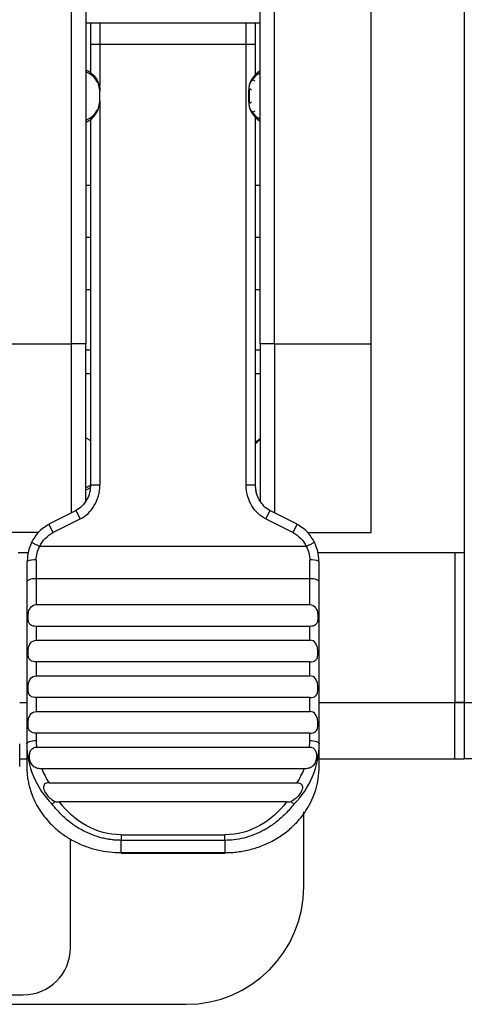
# Model space of a CAD drawing. Header units: millimetres. Extents: x 0 to 419, y 0 to 324.
# Tile 5 of 35: x 88 to 97, y 80 to 100. Entities that reach past the tile are written whole.
import ezdxf

# ---------------------------------------------------------------- set-up
doc = ezdxf.new("R2010")
doc.units = ezdxf.units.MM
doc.header["$LTSCALE"] = 1.5

msp = doc.modelspace()

# ---------------------------------------------------------------- linework, layer by layer
for p, q in [((96.99, 105.259), (96.99, 85.909)), ((95.015, 93.509), (95.015, 103.509)), ((88.665, 93.509), (88.665, 100.809)), ((88.965, 100.688), (88.965, 93.509)), ((92.665, 93.509), (92.665, 100.58)), ((92.965, 93.509), (92.965, 100.701)), ((88.965, 100.31), (92.665, 100.31)), ((89.065, 100.31), (89.065, 99.854)), ((89.265, 100.31), (89.265, 99.854)), ((92.365, 99.854), (92.365, 100.31)), ((92.565, 99.854), (92.565, 100.31)), ((89.065, 99.854), (89.065, 99.255)), ((92.365, 99.854), (89.265, 99.854)), ((89.265, 99.854), (89.265, 98.973)), ((92.365, 90.521), (92.365, 99.854)), ((92.565, 99.854), (92.365, 99.854)), ((92.565, 99.216), (92.565, 99.854)), ((89.257, 98.948), (89.248, 98.984)), ((89.265, 98.659), (89.265, 98.859)), ((92.415, 98.859), (92.415, 98.659)), ((89.265, 98.659), (89.264, 98.633)), ((89.265, 98.659), (89.265, 90.521)), ((92.565, 90.521), (92.565, 98.302)), ((89.065, 98.259), (89.065, 90.521)), ((89.065, 96.859), (88.965, 96.859)), ((92.665, 96.859), (92.565, 96.859)), ((89.065, 95.759), (88.965, 95.759)), ((92.665, 95.759), (92.565, 95.759)), ((88.965, 94.659), (89.065, 94.659)), ((92.565, 94.659), (92.665, 94.659)), ((86.615, 93.509), (88.665, 93.509)), ((88.665, 89.928), (88.665, 93.509)), ((88.965, 93.509), (88.665, 93.509)), ((88.965, 90.144), (88.965, 93.509)), ((92.665, 93.509), (92.665, 90.16)), ((92.965, 93.509), (92.665, 93.509)), ((92.965, 93.509), (95.015, 93.509)), ((92.965, 93.509), (92.965, 89.928)), ((95.015, 89.509), (95.015, 93.509)), ((89.065, 93.373), (88.965, 93.373)), ((92.665, 93.373), (92.565, 93.373)), ((89.065, 92.873), (88.965, 92.873)), ((92.665, 92.873), (92.565, 92.873)), ((89.065, 90.521), (89.265, 90.521)), ((88.759, 89.975), (88.181, 89.684)), ((88.849, 89.796), (88.759, 89.975)), ((92.871, 89.975), (92.781, 89.796)), ((93.449, 89.684), (92.871, 89.975)), ((88.271, 89.506), (88.849, 89.796)), ((92.781, 89.796), (93.359, 89.506)), ((88.181, 89.684), (88.271, 89.506)), ((93.359, 89.506), (93.449, 89.684)), ((87.96, 89.509), (87.32, 89.509)), ((93.67, 89.509), (95.015, 89.509)), ((93.641, 89.212), (87.989, 89.212)), ((87.534, 89.084), (87.746, 89.084)), ((87.715, 88.897), (87.715, 88.459)), ((87.915, 88.925), (87.915, 88.528)), ((93.715, 88.528), (93.715, 88.925)), ((93.884, 89.084), (96.99, 89.084)), ((93.915, 88.459), (93.915, 88.897)), ((96.79, 89.084), (96.79, 85.909)), ((87.915, 88.528), (87.915, 87.979)), ((93.715, 88.528), (87.915, 88.528)), ((93.715, 87.979), (93.715, 88.528)), ((87.715, 88.459), (87.715, 85.032)), ((93.915, 85.032), (93.915, 88.459)), ((87.915, 87.979), (93.715, 87.979)), ((87.915, 87.519), (87.915, 87.224)), ((93.715, 87.519), (87.915, 87.519)), ((93.715, 87.224), (93.715, 87.519)), ((87.915, 87.224), (93.715, 87.224)), ((87.915, 86.764), (87.915, 86.47)), ((93.715, 86.764), (87.915, 86.764)), ((93.715, 86.47), (93.715, 86.764)), ((87.915, 86.47), (93.715, 86.47)), ((87.915, 86.009), (87.915, 85.715)), ((93.715, 86.009), (87.915, 86.009)), ((93.715, 85.715), (93.715, 86.009)), ((87.565, 85.909), (87.715, 85.909)), ((87.565, 85.909), (87.715, 85.909)), ((93.915, 85.909), (96.79, 85.909)), ((93.915, 85.909), (96.79, 85.909)), ((96.79, 85.909), (96.99, 85.909)), ((96.79, 84.709), (96.79, 85.909)), ((96.99, 85.909), (96.79, 85.909)), ((96.99, 85.909), (110.49, 85.909)), ((96.99, 85.909), (96.99, 84.709)), ((87.915, 85.715), (93.715, 85.715)), ((87.915, 85.255), (87.915, 85.1)), ((93.715, 85.255), (87.915, 85.255)), ((93.715, 85.1), (93.715, 85.255)), ((87.565, 84.549), (87.565, 85.032)), ((87.715, 85.032), (87.715, 84.549)), ((87.921, 84.961), (93.709, 84.961)), ((93.915, 84.549), (93.915, 85.032)), ((87.565, 84.709), (87.715, 84.709)), ((93.915, 84.709), (96.79, 84.709)), ((96.79, 84.709), (96.99, 84.709)), ((110.49, 84.709), (96.99, 84.709)), ((93.598, 84.5), (88.032, 84.5)), ((88.187, 84.206), (93.443, 84.206)), ((93.224, 83.798), (88.406, 83.798)), ((93.59, 82.009), (93.59, 83.591)), ((89.715, 83.102), (89.715, 82.984)), ((89.715, 83.102), (91.915, 83.102)), ((91.915, 82.984), (91.915, 83.102)), ((88.64, 80.709), (88.64, 83.012)), ((89.715, 82.723), (89.715, 82.984)), ((91.915, 82.984), (89.715, 82.984)), ((91.915, 82.984), (91.915, 82.723)), ((89.715, 82.723), (91.915, 82.723)), ((89.715, 82.723), (89.715, 82.711)), ((89.715, 82.711), (91.915, 82.711)), ((91.915, 82.711), (91.915, 82.723)), ((77.09, 79.509), (91.09, 79.509)), ((80.54, 79.709), (87.64, 79.709))]:
    msp.add_line(p, q)
at = {"flags": 128}
for points in [[(89.265, 99.854), (89.226, 99.854), (89.189, 99.854), (89.154, 99.854), (89.124, 99.854), (89.099, 99.854), (89.08, 99.854), (89.069, 99.854), (89.065, 99.854)], [(88.965, 91.517), (89.043, 91.475), (89.065, 91.459)], [(92.665, 91.492), (92.637, 91.475), (92.565, 91.416)], [(92.365, 90.521), (92.404, 90.521), (92.442, 90.521), (92.476, 90.521), (92.506, 90.521), (92.531, 90.521), (92.55, 90.521), (92.561, 90.521), (92.565, 90.521)], [(87.915, 88.528), (87.876, 88.527), (87.839, 88.523), (87.804, 88.516), (87.774, 88.508), (87.749, 88.497), (87.73, 88.486), (87.719, 88.473), (87.715, 88.459)], [(93.915, 88.459), (93.911, 88.473), (93.9, 88.486), (93.881, 88.497), (93.856, 88.508), (93.826, 88.516), (93.792, 88.523), (93.754, 88.527), (93.715, 88.528)], [(87.715, 85.032), (87.719, 85.045), (87.73, 85.058), (87.749, 85.07), (87.774, 85.08), (87.804, 85.089), (87.839, 85.095), (87.876, 85.099), (87.915, 85.1)], [(93.715, 85.1), (93.754, 85.099), (93.792, 85.095), (93.826, 85.089), (93.856, 85.08), (93.881, 85.07), (93.9, 85.058), (93.911, 85.045), (93.915, 85.032)]]:
    msp.add_lwpolyline(points, dxfattribs=at)
for centre, radius, start, end in [((92.915, 98.859), 0.5, 120.0004, 179.9989), ((88.765, 98.659), 0.5, 293.5786, 343.8029), ((92.915, 98.659), 0.5, 180.0011, 239.9996), ((87.866, 88.555), 0.374, 82.468, 113.8432), ((93.764, 88.555), 0.374, 66.1568, 97.532), ((89.535, 85.041), 1.82, 180.2969, 225.1171), ((89.505, 85.1), 1.59, 180.0005, 185.0501), ((92.095, 85.041), 1.82, 314.8829, 359.7031), ((92.125, 85.1), 1.59, 354.9499, 359.9995), ((89.564, 85.12), 1.652, 202.026, 213.5807), ((92.066, 85.12), 1.652, 326.4193, 337.974), ((91.09, 82.009), 2.5, 270, 0), ((87.64, 80.709), 1, 270, 0)]:
    msp.add_arc(centre, radius, start, end)
for points, knots in [([(89.265, 98.852), (89.261, 98.895), (89.253, 98.985), (89.188, 99.109), (89.09, 99.213), (89.004, 99.255), (88.962, 99.276)], [0, 0, 0, 0, 0.244799, 0.500252, 0.75557, 1, 1, 1, 1]), ([(88.965, 99.317), (89.054, 99.279), (89.135, 99.209), (89.241, 99.041), (89.265, 98.945), (89.265, 98.859)], [0, 0, 0, 0, 0.5, 0.5, 1, 1, 1, 1]), ([(92.665, 99.251), (92.629, 99.229), (92.555, 99.183), (92.506, 99.114), (92.481, 99.08)], [0, 0, 0, 0, 0.491358, 1, 1, 1, 1]), ([(92.552, 99.076), (92.54, 99.083), (92.515, 99.099), (92.481, 99.087), (92.452, 99.05), (92.438, 99.006), (92.431, 98.985)], [0, 0, 0, 0, 0.243498, 0.52303, 0.775383, 1, 1, 1, 1]), ([(92.431, 98.916), (92.431, 98.904), (92.431, 98.881), (92.431, 98.828), (92.431, 98.759), (92.431, 98.69), (92.431, 98.638), (92.431, 98.614), (92.431, 98.603)], [0, 0, 0, 0, 0.13557, 0.265449, 0.499998, 0.734549, 0.86443, 1, 1, 1, 1]), ([(92.443, 98.913), (92.446, 98.913), (92.456, 98.913), (92.471, 98.895), (92.481, 98.882)], [0, 0, 0, 0, 0.289037, 1, 1, 1, 1]), ([(88.962, 98.243), (89.004, 98.263), (89.09, 98.306), (89.188, 98.409), (89.253, 98.533), (89.261, 98.623), (89.265, 98.667)], [0, 0, 0, 0, 0.24443, 0.499748, 0.755201, 1, 1, 1, 1]), ([(92.431, 98.533), (92.438, 98.512), (92.452, 98.468), (92.481, 98.432), (92.515, 98.42), (92.54, 98.435), (92.552, 98.443)], [0, 0, 0, 0, 0.224609, 0.476955, 0.756479, 1, 1, 1, 1]), ([(92.481, 98.636), (92.471, 98.623), (92.456, 98.605), (92.446, 98.606), (92.443, 98.606)], [0, 0, 0, 0, 0.711012, 1, 1, 1, 1]), ([(92.481, 98.439), (92.506, 98.404), (92.555, 98.336), (92.629, 98.29), (92.665, 98.267)], [0, 0, 0, 0, 0.5086422, 1, 1, 1, 1]), ([(92.665, 91.472), (92.657, 91.469), (92.618, 91.451), (92.589, 91.417), (92.565, 91.39)], [0, 0, 0, 0, 0.192849, 1, 1, 1, 1]), ([(89.07, 90.525), (89.065, 90.468), (89.056, 90.354), (88.991, 90.196), (88.894, 90.06), (88.801, 90.002), (88.756, 89.973)], [0, 0, 0, 0, 0.258847, 0.513589, 0.761359, 1, 1, 1, 1]), ([(88.849, 89.796), (88.909, 89.826), (88.964, 89.865), (89.065, 89.962), (89.11, 90.018), (89.218, 90.2), (89.265, 90.352), (89.265, 90.521)], [0, 0, 0, 0, 0.25, 0.25, 0.5, 0.5, 1, 1, 1, 1]), ([(89.079, 90.519), (89.071, 90.513), (89.038, 90.486), (88.997, 90.468), (88.965, 90.455)], [0, 0, 0, 0, 0.222378, 1, 1, 1, 1]), ([(88.965, 90.41), (88.991, 90.419), (89.027, 90.432), (89.054, 90.459), (89.062, 90.467)], [0, 0, 0, 0, 0.708472, 1, 1, 1, 1]), ([(92.781, 89.796), (92.723, 89.825), (92.67, 89.862), (92.592, 89.937), (92.567, 89.964), (92.522, 90.018), (92.504, 90.045), (92.453, 90.129), (92.424, 90.192), (92.38, 90.341), (92.368, 90.426), (92.365, 90.521)], [0, 0, 0, 0, 0.25, 0.25, 0.375, 0.375, 0.5, 0.5, 0.75, 0.75, 1, 1, 1, 1]), ([(92.742, 90.069), (92.707, 90.111), (92.636, 90.196), (92.575, 90.355), (92.565, 90.468), (92.56, 90.525)], [0, 0, 0, 0, 0.324106, 0.659381, 1, 1, 1, 1]), ([(92.871, 89.975), (92.823, 90.001), (92.774, 90.026), (92.743, 90.069), (92.742, 90.069)], [0, 0, 0, 0, 0.993472, 1, 1, 1, 1]), ([(88.187, 89.681), (88.108, 89.632), (87.951, 89.534), (87.858, 89.373), (87.813, 89.294)], [0, 0, 0, 0, 0.504831, 1, 1, 1, 1]), ([(93.818, 89.294), (93.772, 89.373), (93.679, 89.534), (93.523, 89.632), (93.443, 89.681)], [0, 0, 0, 0, 0.495174, 1, 1, 1, 1]), ([(87.818, 89.298), (87.791, 89.235), (87.737, 89.109), (87.728, 88.973), (87.724, 88.905)], [0, 0, 0, 0, 0.497717, 1, 1, 1, 1]), ([(87.818, 89.295), (87.816, 89.296), (87.81, 89.299), (87.808, 89.3), (87.812, 89.298), (87.814, 89.297)], [0, 0, 0, 0, 0.190829, 0.610867, 1, 1, 1, 1]), ([(87.989, 89.212), (87.977, 89.218), (87.951, 89.23), (87.914, 89.249), (87.878, 89.266), (87.847, 89.281), (87.827, 89.291), (87.821, 89.294), (87.818, 89.295)], [0, 0, 0, 0, 0.160945, 0.334672, 0.518102, 0.706799, 0.895496, 1, 1, 1, 1]), ([(93.812, 89.295), (93.809, 89.294), (93.803, 89.291), (93.783, 89.281), (93.752, 89.266), (93.716, 89.249), (93.679, 89.23), (93.653, 89.218), (93.641, 89.212)], [0, 0, 0, 0, 0.1045024, 0.2931995, 0.481897, 0.6653277, 0.8390546, 1, 1, 1, 1]), ([(93.816, 89.297), (93.818, 89.298), (93.822, 89.3), (93.82, 89.299), (93.814, 89.296), (93.812, 89.295)], [0, 0, 0, 0, 0.389132, 0.8091683, 1, 1, 1, 1]), ([(93.906, 88.905), (93.902, 88.973), (93.893, 89.109), (93.839, 89.235), (93.812, 89.298)], [0, 0, 0, 0, 0.502285, 1, 1, 1, 1]), ([(87.915, 87.519), (87.868, 87.519), (87.824, 87.527), (87.776, 87.568), (87.763, 87.587), (87.746, 87.641), (87.742, 87.676), (87.742, 87.753), (87.746, 87.793), (87.763, 87.863), (87.775, 87.892), (87.824, 87.959), (87.868, 87.979), (87.915, 87.979)], [0, 0, 0, 0, 0.25, 0.25, 0.375, 0.375, 0.5, 0.5, 0.625, 0.625, 0.75, 0.75, 1, 1, 1, 1]), ([(93.715, 87.979), (93.762, 87.979), (93.807, 87.959), (93.855, 87.892), (93.867, 87.863), (93.884, 87.793), (93.888, 87.753), (93.888, 87.676), (93.884, 87.641), (93.867, 87.587), (93.855, 87.568), (93.807, 87.526), (93.762, 87.519), (93.715, 87.519)], [0, 0, 0, 0, 0.25, 0.25, 0.375, 0.375, 0.5, 0.5, 0.625, 0.625, 0.75, 0.75, 1, 1, 1, 1]), ([(87.915, 86.764), (87.868, 86.764), (87.824, 86.772), (87.776, 86.813), (87.763, 86.832), (87.746, 86.887), (87.742, 86.922), (87.742, 86.998), (87.746, 87.039), (87.763, 87.108), (87.775, 87.137), (87.824, 87.205), (87.868, 87.224), (87.915, 87.224)], [0, 0, 0, 0, 0.25, 0.25, 0.375, 0.375, 0.5, 0.5, 0.625, 0.625, 0.75, 0.75, 1, 1, 1, 1]), ([(93.715, 86.764), (93.762, 86.764), (93.807, 86.772), (93.855, 86.813), (93.867, 86.832), (93.884, 86.887), (93.888, 86.922), (93.888, 86.998), (93.884, 87.039), (93.867, 87.108), (93.855, 87.138), (93.807, 87.205), (93.762, 87.224), (93.715, 87.224)], [0, 0, 0, 0, 0.25, 0.25, 0.375, 0.375, 0.5, 0.5, 0.625, 0.625, 0.75, 0.75, 1, 1, 1, 1]), ([(87.915, 86.009), (87.868, 86.009), (87.824, 86.017), (87.776, 86.058), (87.763, 86.078), (87.746, 86.132), (87.742, 86.167), (87.742, 86.244), (87.746, 86.284), (87.763, 86.354), (87.775, 86.383), (87.824, 86.45), (87.868, 86.47), (87.915, 86.47)], [0, 0, 0, 0, 0.25, 0.25, 0.375, 0.375, 0.5, 0.5, 0.625, 0.625, 0.75, 0.75, 1, 1, 1, 1]), ([(93.715, 86.009), (93.762, 86.009), (93.807, 86.017), (93.855, 86.058), (93.867, 86.078), (93.884, 86.132), (93.888, 86.167), (93.888, 86.244), (93.884, 86.284), (93.867, 86.354), (93.855, 86.383), (93.807, 86.45), (93.762, 86.47), (93.715, 86.47)], [0, 0, 0, 0, 0.25, 0.25, 0.375, 0.375, 0.5, 0.5, 0.625, 0.625, 0.75, 0.75, 1, 1, 1, 1]), ([(87.915, 85.255), (87.868, 85.255), (87.824, 85.263), (87.776, 85.304), (87.763, 85.323), (87.746, 85.377), (87.742, 85.413), (87.742, 85.489), (87.746, 85.529), (87.763, 85.599), (87.775, 85.628), (87.824, 85.695), (87.868, 85.715), (87.915, 85.715)], [0, 0, 0, 0, 0.25, 0.25, 0.375, 0.375, 0.5, 0.5, 0.625, 0.625, 0.75, 0.75, 1, 1, 1, 1]), ([(93.715, 85.255), (93.762, 85.255), (93.807, 85.263), (93.855, 85.304), (93.867, 85.323), (93.884, 85.377), (93.888, 85.413), (93.888, 85.489), (93.884, 85.529), (93.867, 85.599), (93.855, 85.628), (93.807, 85.695), (93.762, 85.715), (93.715, 85.715)], [0, 0, 0, 0, 0.25, 0.25, 0.375, 0.375, 0.5, 0.5, 0.625, 0.625, 0.75, 0.75, 1, 1, 1, 1]), ([(88.032, 84.5), (88.007, 84.5), (87.978, 84.503), (87.921, 84.516), (87.892, 84.527), (87.844, 84.563), (87.823, 84.589), (87.792, 84.651), (87.782, 84.688), (87.771, 84.761), (87.772, 84.796), (87.782, 84.856), (87.792, 84.881), (87.833, 84.94), (87.874, 84.961), (87.921, 84.961)], [0, 0, 0, 0, 0.125, 0.125, 0.25, 0.25, 0.375, 0.375, 0.5, 0.5, 0.625, 0.625, 0.75, 0.75, 1, 1, 1, 1]), ([(93.709, 84.961), (93.721, 84.96), (93.744, 84.958), (93.789, 84.941), (93.834, 84.898), (93.86, 84.818), (93.857, 84.721), (93.83, 84.622), (93.784, 84.557), (93.73, 84.524), (93.687, 84.51), (93.642, 84.502), (93.612, 84.501), (93.598, 84.5)], [0, 0, 0, 0, 0.047566, 0.094968, 0.189232, 0.296625, 0.422571, 0.572514, 0.736148, 0.807632, 0.880328, 0.942444, 1, 1, 1, 1]), ([(87.715, 84.549), (87.716, 84.505), (87.718, 84.421), (87.732, 84.301), (87.753, 84.191), (87.778, 84.091), (87.806, 84.003), (87.835, 83.925), (87.905, 83.759), (88.044, 83.524), (88.271, 83.274), (88.502, 83.09), (88.727, 82.955), (88.966, 82.85), (89.213, 82.777), (89.464, 82.732), (89.632, 82.726), (89.715, 82.723)], [0, 0, 0, 0, 0.0457264, 0.0880742, 0.127043, 0.1626327, 0.1948431, 0.2236738, 0.2491248, 0.3811692, 0.5003741, 0.5875114, 0.6730932, 0.757126, 0.8396165, 0.920572, 1, 1, 1, 1]), ([(91.915, 82.723), (91.96, 82.724), (92.051, 82.726), (92.187, 82.739), (92.324, 82.76), (92.46, 82.791), (92.594, 82.83), (92.727, 82.879), (92.856, 82.936), (92.982, 83.003), (93.104, 83.079), (93.22, 83.163), (93.333, 83.258), (93.445, 83.369), (93.558, 83.502), (93.666, 83.66), (93.765, 83.844), (93.846, 84.056), (93.904, 84.294), (93.911, 84.462), (93.915, 84.549)], [0, 0, 0, 0, 0.0430933, 0.0866374, 0.1306336, 0.1750832, 0.2199874, 0.2653473, 0.3111642, 0.3574391, 0.4041732, 0.4513674, 0.4990228, 0.5509843, 0.6094826, 0.6745176, 0.7460881, 0.8241932, 0.9088311, 1, 1, 1, 1]), ([(88.187, 84.206), (88.142, 84.206), (88.112, 84.192), (88.075, 84.154), (88.067, 84.128), (88.077, 84.055), (88.095, 84.01), (88.151, 83.934), (88.175, 83.907), (88.235, 83.855), (88.272, 83.829), (88.318, 83.807)], [0, 0, 0, 0, 0.25, 0.25, 0.5, 0.5, 0.75, 0.75, 0.875, 0.875, 1, 1, 1, 1]), ([(93.443, 84.206), (93.488, 84.206), (93.518, 84.192), (93.555, 84.154), (93.563, 84.128), (93.553, 84.055), (93.535, 84.01), (93.479, 83.934), (93.455, 83.907), (93.395, 83.855), (93.358, 83.829), (93.312, 83.807)], [0, 0, 0, 0, 0.25, 0.25, 0.5, 0.5, 0.75, 0.75, 0.875, 0.875, 1, 1, 1, 1]), ([(88.318, 83.807), (88.311, 83.801), (88.295, 83.787), (88.273, 83.769), (88.258, 83.757), (88.252, 83.753), (88.251, 83.752)], [0, 0, 0, 0, 0.223023, 0.497208, 0.855609, 1, 1, 1, 1]), ([(89.715, 82.984), (89.683, 82.985), (89.619, 82.986), (89.521, 82.995), (89.419, 83.01), (89.279, 83.04), (89.106, 83.094), (88.891, 83.192), (88.672, 83.33), (88.448, 83.517), (88.318, 83.672), (88.251, 83.752)], [0, 0, 0, 0, 0.054725, 0.111604, 0.170751, 0.232265, 0.360247, 0.485921, 0.642228, 0.81332, 1, 1, 1, 1]), ([(89.715, 83.102), (89.456, 83.102), (89.198, 83.174), (88.75, 83.423), (88.559, 83.598), (88.406, 83.798)], [0, 0, 0, 0, 0.5, 0.5, 1, 1, 1, 1]), ([(93.224, 83.798), (93.071, 83.598), (92.88, 83.423), (92.432, 83.174), (92.174, 83.102), (91.915, 83.102)], [0, 0, 0, 0, 0.5, 0.5, 1, 1, 1, 1]), ([(93.379, 83.752), (93.35, 83.716), (93.293, 83.645), (93.201, 83.547), (93.108, 83.458), (93.013, 83.378), (92.917, 83.307), (92.82, 83.244), (92.692, 83.171), (92.525, 83.094), (92.319, 83.03), (92.113, 82.991), (91.979, 82.986), (91.915, 82.984)], [0, 0, 0, 0, 0.08247, 0.161806, 0.238056, 0.311274, 0.381521, 0.448867, 0.51339, 0.639452, 0.768081, 0.888904, 1, 1, 1, 1]), ([(93.312, 83.807), (93.32, 83.8), (93.339, 83.785), (93.364, 83.764), (93.374, 83.756), (93.379, 83.752)], [0, 0, 0, 0, 0.250702, 0.584078, 1, 1, 1, 1])]:
    msp.add_open_spline(points, degree=3, knots=knots)
for points in [[(92.624, 90.231), (92.585, 90.322), (92.565, 90.421), (92.565, 90.521)], [(87.989, 89.212), (88.05, 89.337), (88.149, 89.444), (88.271, 89.506)], [(93.359, 89.506), (93.481, 89.444), (93.58, 89.337), (93.641, 89.212)], [(87.915, 88.925), (87.915, 89.023), (87.942, 89.123), (87.989, 89.212)], [(93.641, 89.212), (93.688, 89.123), (93.715, 89.023), (93.715, 88.925)], [(88.318, 83.807), (88.348, 83.8), (88.377, 83.798), (88.406, 83.798)], [(93.224, 83.798), (93.253, 83.798), (93.283, 83.8), (93.312, 83.807)]]:
    msp.add_open_spline(points, degree=3)

doc.saveas('drawing.dxf')
